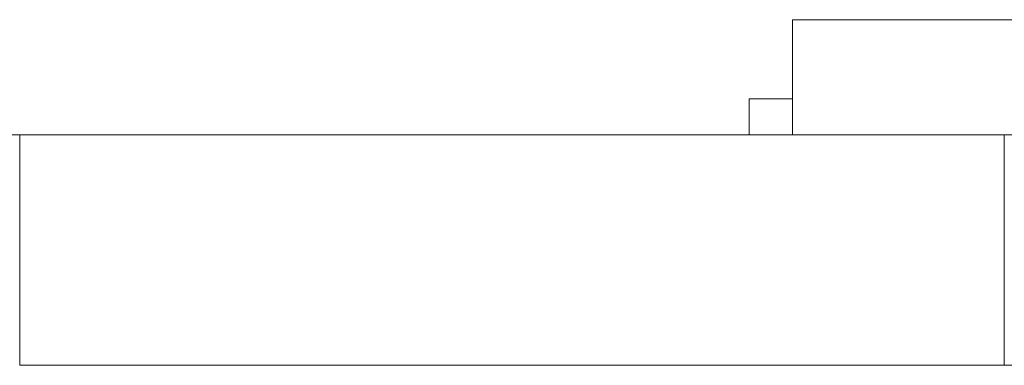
# Model space of a CAD drawing. Header units: inches. Extents: x -36 to 647, y 177 to 609.
# Tile 227 of 256: x 520.29 to 527.13, y 456.47 to 458.87. Entities that reach past the tile are written whole.
import ezdxf

# ---------------------------------------------------------------- set-up
doc = ezdxf.new("R2010")
doc.units = ezdxf.units.IN
doc.header["$MEASUREMENT"] = 0
doc.layers.add('1', color=7, linetype='Continuous')

# ---------------------------------------------------------------- blocks, each defined once
blk = doc.blocks.new('block 2271')
at = {"layer": '1', "color": 155, "lineweight": 18, "true_color": 0x4c7299}
blk.add_lwpolyline([(527.1311, 458.0689), (520.2924, 458.0689)], dxfattribs=at)
blk = doc.blocks.new('block 2284')
at = {"layer": '1', "color": 155, "lineweight": 18, "true_color": 0x4c7299}
blk.add_lwpolyline([(525.3601, 458.3189), (525.6601, 458.3189)], dxfattribs=at)
blk = doc.blocks.new('block 2292')
at = {"layer": '1', "color": 155, "lineweight": 18, "true_color": 0x4c7299}
blk.add_lwpolyline([(525.6601, 458.8689), (530.6601, 458.8689)], dxfattribs=at)
blk = doc.blocks.new('block 2571')
at = {"layer": '1', "color": 155, "lineweight": 18, "true_color": 0x4c7299}
blk.add_lwpolyline([(527.1311, 456.4689), (527.1311, 458.0689)], dxfattribs=at)
blk = doc.blocks.new('block 2572')
at = {"layer": '1', "color": 155, "lineweight": 18, "true_color": 0x4c7299}
blk.add_lwpolyline([(520.2924, 456.4689), (520.2924, 458.0689)], dxfattribs=at)
blk = doc.blocks.new('block 2580')
at = {"layer": '1', "color": 155, "lineweight": 18, "true_color": 0x4c7299}
blk.add_lwpolyline([(527.1311, 456.4689), (520.2924, 456.4689)], dxfattribs=at)
blk = doc.blocks.new('block 2610')
at = {"layer": '1', "color": 155, "lineweight": 18, "true_color": 0x4c7299}
blk.add_lwpolyline([(525.6601, 458.8689), (525.6601, 458.0689)], dxfattribs=at)
blk = doc.blocks.new('block 2612')
at = {"layer": '1', "color": 155, "lineweight": 18, "true_color": 0x4c7299}
blk.add_lwpolyline([(525.3601, 458.3189), (525.3601, 458.0689)], dxfattribs=at)
blk = doc.blocks.new('block 2722')
at = {"layer": '1', "color": 18, "lineweight": 13, "true_color": 0x4c0000}
blk.add_lwpolyline([(527.1311, 458.0689), (520.2924, 458.0689)], dxfattribs=at)
blk = doc.blocks.new('block 2737')
at = {"layer": '1', "color": 18, "lineweight": 13, "true_color": 0x4c0000}
blk.add_lwpolyline([(527.1311, 458.0689), (520.2924, 458.0689)], dxfattribs=at)
blk = doc.blocks.new('block 2845')
at = {"layer": '1', "color": 18, "lineweight": 13, "true_color": 0x4c0000}
blk.add_lwpolyline([(395.5667, 458.0689), (527.1311, 458.0689)], dxfattribs=at)
blk = doc.blocks.new('block 2846')
at = {"layer": '1', "color": 18, "lineweight": 13, "true_color": 0x4c0000}
blk.add_lwpolyline([(395.5667, 458.0689), (527.1311, 458.0689)], dxfattribs=at)
blk = doc.blocks.new('block 2848')
at = {"layer": '1', "color": 18, "lineweight": 13, "true_color": 0x4c0000}
blk.add_lwpolyline([(524.7149, 458.0689), (525.1149, 458.0689)], dxfattribs=at)
blk = doc.blocks.new('block 2869')
at = {"layer": '1', "color": 18, "lineweight": 13, "true_color": 0x4c0000}
blk.add_lwpolyline([(524.7149, 458.0689), (525.1149, 458.0689)], dxfattribs=at)
blk = doc.blocks.new('block 7533')
at = {"layer": '1', "color": 155, "lineweight": 18, "true_color": 0x4c7299}
blk.add_open_spline([(531.6311, 458.0689), (531.6311, 458.0689), (531.6189, 458.0689), (531.6189, 458.0689), (531.6189, 458.0689), (531.5829, 458.0689), (531.5829, 458.0689), (531.5829, 458.0689), (531.5221, 458.0689), (531.5221, 458.0689), (531.5221, 458.0689), (531.4367, 458.0689), (531.4367, 458.0689), (531.4367, 458.0689), (531.3274, 458.0689), (531.3274, 458.0689), (531.3274, 458.0689), (531.1958, 458.0689), (531.1958, 458.0689), (531.1958, 458.0689), (531.0445, 458.0689), (531.0445, 458.0689), (531.0445, 458.0689), (530.8765, 458.0689), (530.8765, 458.0689), (530.8765, 458.0689), (530.6951, 458.0689), (530.6951, 458.0689), (530.6951, 458.0689), (530.5042, 458.0689), (530.5042, 458.0689), (530.5042, 458.0689), (530.3016, 458.0689), (530.3016, 458.0689), (530.3016, 458.0689), (530.0849, 458.0689), (530.0849, 458.0689), (530.0849, 458.0689), (529.8569, 458.0689), (529.8569, 458.0689), (529.8569, 458.0689), (529.3809, 458.0689), (529.3809, 458.0689), (529.3809, 458.0689), (528.9049, 458.0689), (528.9049, 458.0689), (528.9049, 458.0689), (528.6769, 458.0689), (528.6769, 458.0689), (528.6769, 458.0689), (528.4602, 458.0689), (528.4602, 458.0689), (528.4602, 458.0689), (528.2577, 458.0689), (528.2577, 458.0689), (528.2577, 458.0689), (528.0667, 458.0689), (528.0667, 458.0689), (528.0667, 458.0689), (527.8854, 458.0689), (527.8854, 458.0689), (527.8854, 458.0689), (527.7174, 458.0689), (527.7174, 458.0689), (527.7174, 458.0689), (527.5661, 458.0689), (527.5661, 458.0689), (527.5661, 458.0689), (527.4346, 458.0689), (527.4346, 458.0689), (527.4346, 458.0689), (527.3253, 458.0689), (527.3253, 458.0689), (527.3253, 458.0689), (527.2399, 458.0689), (527.2399, 458.0689), (527.2399, 458.0689), (527.1792, 458.0689), (527.1792, 458.0689), (527.1792, 458.0689), (527.1432, 458.0689), (527.1432, 458.0689), (527.1432, 458.0689), (527.1311, 458.0689), (527.1311, 458.0689)], degree=3, knots=[0, 0, 0, 0, 1, 1, 1, 2, 2, 2, 3, 3, 3, 4, 4, 4, 5, 5, 5, 6, 6, 6, 7, 7, 7, 8, 8, 8, 9, 9, 9, 10, 10, 10, 11, 11, 11, 12, 12, 12, 13, 13, 13, 14, 14, 14, 15, 15, 15, 16, 16, 16, 17, 17, 17, 18, 18, 18, 19, 19, 19, 20, 20, 20, 21, 21, 21, 22, 22, 22, 23, 23, 23, 24, 24, 24, 25, 25, 25, 26, 26, 26, 27, 27, 27, 28, 28, 28, 28], dxfattribs=at)
blk = doc.blocks.new('block 7537')
at = {"layer": '1', "color": 155, "lineweight": 18, "true_color": 0x4c7299}
blk.add_open_spline([(531.6311, 456.4689), (531.6311, 456.4689), (531.6189, 456.4689), (531.6189, 456.4689), (531.6189, 456.4689), (531.5829, 456.4689), (531.5829, 456.4689), (531.5829, 456.4689), (531.5221, 456.4689), (531.5221, 456.4689), (531.5221, 456.4689), (531.4367, 456.4689), (531.4367, 456.4689), (531.4367, 456.4689), (531.3274, 456.4689), (531.3274, 456.4689), (531.3274, 456.4689), (531.1958, 456.4689), (531.1958, 456.4689), (531.1958, 456.4689), (531.0445, 456.4689), (531.0445, 456.4689), (531.0445, 456.4689), (530.8765, 456.4689), (530.8765, 456.4689), (530.8765, 456.4689), (530.6951, 456.4689), (530.6951, 456.4689), (530.6951, 456.4689), (530.5042, 456.4689), (530.5042, 456.4689), (530.5042, 456.4689), (530.3016, 456.4689), (530.3016, 456.4689), (530.3016, 456.4689), (530.0849, 456.4689), (530.0849, 456.4689), (530.0849, 456.4689), (529.8569, 456.4689), (529.8569, 456.4689), (529.8569, 456.4689), (529.3809, 456.4689), (529.3809, 456.4689), (529.3809, 456.4689), (528.9049, 456.4689), (528.9049, 456.4689), (528.9049, 456.4689), (528.6769, 456.4689), (528.6769, 456.4689), (528.6769, 456.4689), (528.4602, 456.4689), (528.4602, 456.4689), (528.4602, 456.4689), (528.2577, 456.4689), (528.2577, 456.4689), (528.2577, 456.4689), (528.0667, 456.4689), (528.0667, 456.4689), (528.0667, 456.4689), (527.8854, 456.4689), (527.8854, 456.4689), (527.8854, 456.4689), (527.7174, 456.4689), (527.7174, 456.4689), (527.7174, 456.4689), (527.5661, 456.4689), (527.5661, 456.4689), (527.5661, 456.4689), (527.4346, 456.4689), (527.4346, 456.4689), (527.4346, 456.4689), (527.3253, 456.4689), (527.3253, 456.4689), (527.3253, 456.4689), (527.2399, 456.4689), (527.2399, 456.4689), (527.2399, 456.4689), (527.1792, 456.4689), (527.1792, 456.4689), (527.1792, 456.4689), (527.1432, 456.4689), (527.1432, 456.4689), (527.1432, 456.4689), (527.1311, 456.4689), (527.1311, 456.4689)], degree=3, knots=[0, 0, 0, 0, 1, 1, 1, 2, 2, 2, 3, 3, 3, 4, 4, 4, 5, 5, 5, 6, 6, 6, 7, 7, 7, 8, 8, 8, 9, 9, 9, 10, 10, 10, 11, 11, 11, 12, 12, 12, 13, 13, 13, 14, 14, 14, 15, 15, 15, 16, 16, 16, 17, 17, 17, 18, 18, 18, 19, 19, 19, 20, 20, 20, 21, 21, 21, 22, 22, 22, 23, 23, 23, 24, 24, 24, 25, 25, 25, 26, 26, 26, 27, 27, 27, 28, 28, 28, 28], dxfattribs=at)
blk = doc.blocks.new('block 7542')
at = {"layer": '1', "color": 18, "lineweight": 13, "true_color": 0x4c0000}
blk.add_open_spline([(277.6797, 458.0689), (277.6797, 458.0689), (202.8704, 458.0689), (202.8704, 458.0689), (202.8704, 458.0689), (165.4658, 458.0689), (165.4658, 458.0689), (165.4658, 458.0689), (160.7902, 458.0689), (160.7902, 458.0689), (160.7902, 458.0689), (158.4524, 458.0689), (158.4524, 458.0689), (158.4524, 458.0689), (157.2662, 458.0689), (157.2662, 458.0689), (157.2662, 458.0689), (153.2884, 458.0689), (153.2884, 458.0689), (153.2884, 458.0689), (152.2514, 458.0689), (152.2514, 458.0689), (152.2514, 458.0689), (149.9136, 458.0689), (149.9136, 458.0689), (149.9136, 458.0689), (131.2113, 458.0689), (131.2113, 458.0689), (131.2113, 458.0689), (56.402, 458.0689), (56.402, 458.0689), (56.402, 458.0689), (37.6997, 458.0689), (37.6997, 458.0689), (37.6997, 458.0689), (28.3485, 458.0689), (28.3485, 458.0689), (28.3485, 458.0689), (23.673, 458.0689), (23.673, 458.0689), (23.673, 458.0689), (21.3896, 458.0689), (21.3896, 458.0689), (21.3896, 458.0689), (20.5239, 458.0689), (20.5239, 458.0689), (20.5239, 458.0689), (5.6337, 458.0689), (5.6337, 458.0689), (5.6337, 458.0689), (4.2572, 458.0689), (4.2572, 458.0689), (4.2572, 458.0689), (1.9195, 458.0689), (1.9195, 458.0689), (1.9195, 458.0689), (-2.7561, 458.0689), (-2.7561, 458.0689), (-2.7561, 458.0689), (-12.1073, 458.0689), (-12.1073, 458.0689), (-12.1073, 458.0689), (-14.3267, 458.0689), (-14.3267, 458.0689), (-14.3267, 458.0689), (-13.5047, 458.0689), (-13.5047, 458.0689), (-13.5047, 458.0689), (-11.167, 458.0689), (-11.167, 458.0689), (-11.167, 458.0689), (-6.4914, 458.0689), (-6.4914, 458.0689), (-6.4914, 458.0689), (2.8598, 458.0689), (2.8598, 458.0689), (2.8598, 458.0689), (9.9828, 458.0689), (9.9828, 458.0689), (9.9828, 458.0689), (11.3987, 458.0689), (11.3987, 458.0689), (11.3987, 458.0689), (13.7365, 458.0689), (13.7365, 458.0689), (13.7365, 458.0689), (18.4121, 458.0689), (18.4121, 458.0689), (18.4121, 458.0689), (37.1144, 458.0689), (37.1144, 458.0689), (37.1144, 458.0689), (111.9237, 458.0689), (111.9237, 458.0689), (111.9237, 458.0689), (130.626, 458.0689), (130.626, 458.0689), (130.626, 458.0689), (139.9772, 458.0689), (139.9772, 458.0689), (139.9772, 458.0689), (143.0499, 458.0689), (143.0499, 458.0689), (143.0499, 458.0689), (145.3437, 458.0689), (145.3437, 458.0689), (145.3437, 458.0689), (146.1784, 458.0689), (146.1784, 458.0689), (146.1784, 458.0689), (183.583, 458.0689), (183.583, 458.0689), (183.583, 458.0689), (258.3923, 458.0689), (258.3923, 458.0689), (258.3923, 458.0689), (289.4917, 458.0689), (289.4917, 458.0689), (289.4917, 458.0689), (326.8964, 458.0689), (326.8964, 458.0689), (326.8964, 458.0689), (364.301, 458.0689), (364.301, 458.0689), (364.301, 458.0689), (383.0033, 458.0689), (383.0033, 458.0689), (383.0033, 458.0689), (387.6789, 458.0689), (387.6789, 458.0689), (387.6789, 458.0689), (390.0167, 458.0689), (390.0167, 458.0689), (390.0167, 458.0689), (391.2325, 458.0689), (391.2325, 458.0689), (391.2325, 458.0689), (395.2018, 458.0689), (395.2018, 458.0689), (395.2018, 458.0689), (396.2149, 458.0689), (396.2149, 458.0689), (396.2149, 458.0689), (398.5527, 458.0689), (398.5527, 458.0689), (398.5527, 458.0689), (473.3619, 458.0689), (473.3619, 458.0689), (473.3619, 458.0689), (510.7666, 458.0689), (510.7666, 458.0689), (510.7666, 458.0689), (520.1177, 458.0689), (520.1177, 458.0689), (520.1177, 458.0689), (524.7933, 458.0689), (524.7933, 458.0689), (524.7933, 458.0689), (527.1311, 458.0689), (527.1311, 458.0689), (527.1311, 458.0689), (527.9528, 458.0689), (527.9528, 458.0689), (527.9528, 458.0689), (535.6701, 458.0689), (535.6701, 458.0689), (535.6701, 458.0689), (545.0212, 458.0689), (545.0212, 458.0689), (545.0212, 458.0689), (545.6185, 458.0689), (545.6185, 458.0689), (545.6185, 458.0689), (536.2673, 458.0689), (536.2673, 458.0689), (536.2673, 458.0689), (531.6311, 458.0689), (531.6311, 458.0689), (531.6311, 458.0689), (530.7777, 458.0689), (530.7777, 458.0689), (530.7777, 458.0689), (528.4683, 458.0689), (528.4683, 458.0689), (528.4683, 458.0689), (525.3906, 458.0689), (525.3906, 458.0689), (525.3906, 458.0689), (520.715, 458.0689), (520.715, 458.0689), (520.715, 458.0689), (519.7844, 458.0689), (519.7844, 458.0689), (519.7844, 458.0689), (517.5884, 458.0689), (517.5884, 458.0689), (517.5884, 458.0689), (514.5138, 458.0689), (514.5138, 458.0689), (514.5138, 458.0689), (495.8115, 458.0689), (495.8115, 458.0689), (495.8115, 458.0689), (421.0023, 458.0689), (421.0023, 458.0689), (421.0023, 458.0689), (411.6511, 458.0689), (411.6511, 458.0689), (411.6511, 458.0689), (406.9755, 458.0689), (406.9755, 458.0689), (406.9755, 458.0689), (406.1388, 458.0689), (406.1388, 458.0689), (406.1388, 458.0689), (403.8462, 458.0689), (403.8462, 458.0689), (403.8462, 458.0689), (400.7729, 458.0689), (400.7729, 458.0689), (400.7729, 458.0689), (396.0974, 458.0689), (396.0974, 458.0689), (396.0974, 458.0689), (386.7462, 458.0689), (386.7462, 458.0689), (386.7462, 458.0689), (349.3416, 458.0689), (349.3416, 458.0689), (349.3416, 458.0689), (311.9369, 458.0689), (311.9369, 458.0689), (311.9369, 458.0689), (293.2346, 458.0689), (293.2346, 458.0689), (293.2346, 458.0689), (283.8835, 458.0689), (283.8835, 458.0689), (283.8835, 458.0689), (280.8066, 458.0689), (280.8066, 458.0689), (280.8066, 458.0689), (278.5024, 458.0689), (278.5024, 458.0689), (278.5024, 458.0689), (277.6797, 458.0689), (277.6797, 458.0689)], degree=3, knots=[0, 0, 0, 0, 1, 1, 1, 2, 2, 2, 3, 3, 3, 4, 4, 4, 5, 5, 5, 6, 6, 6, 7, 7, 7, 8, 8, 8, 9, 9, 9, 10, 10, 10, 11, 11, 11, 12, 12, 12, 13, 13, 13, 14, 14, 14, 15, 15, 15, 16, 16, 16, 17, 17, 17, 18, 18, 18, 19, 19, 19, 20, 20, 20, 21, 21, 21, 22, 22, 22, 23, 23, 23, 24, 24, 24, 25, 25, 25, 26, 26, 26, 27, 27, 27, 28, 28, 28, 29, 29, 29, 30, 30, 30, 31, 31, 31, 32, 32, 32, 33, 33, 33, 34, 34, 34, 35, 35, 35, 36, 36, 36, 37, 37, 37, 38, 38, 38, 39, 39, 39, 40, 40, 40, 41, 41, 41, 42, 42, 42, 43, 43, 43, 44, 44, 44, 45, 45, 45, 46, 46, 46, 47, 47, 47, 48, 48, 48, 49, 49, 49, 50, 50, 50, 51, 51, 51, 52, 52, 52, 53, 53, 53, 54, 54, 54, 55, 55, 55, 56, 56, 56, 57, 57, 57, 58, 58, 58, 59, 59, 59, 60, 60, 60, 61, 61, 61, 62, 62, 62, 63, 63, 63, 64, 64, 64, 65, 65, 65, 66, 66, 66, 67, 67, 67, 68, 68, 68, 69, 69, 69, 70, 70, 70, 71, 71, 71, 72, 72, 72, 73, 73, 73, 74, 74, 74, 75, 75, 75, 76, 76, 76, 77, 77, 77, 78, 78, 78, 79, 79, 79, 80, 80, 80, 81, 81, 81, 82, 82, 82, 82], dxfattribs=at)
blk = doc.blocks.new('block 7545')
at = {"layer": '1', "color": 18, "lineweight": 13, "true_color": 0x4c0000}
blk.add_open_spline([(526.6352, 458.0689), (526.7317, 458.0689), (526.8282, 458.0689), (526.9248, 458.0689), (526.8282, 458.0689), (526.7317, 458.0689), (526.6352, 458.0689), (526.3942, 458.0689), (526.1532, 458.0689), (525.9122, 458.0689), (525.8765, 458.0689), (525.8408, 458.0689), (525.8051, 458.0689), (525.6283, 458.0689), (525.4515, 458.0689), (525.2748, 458.0689), (525.4748, 458.0689), (525.6748, 458.0689), (525.8748, 458.0689), (525.6748, 458.0689), (525.4748, 458.0689), (525.2748, 458.0689), (525.4515, 458.0689), (525.6283, 458.0689), (525.8051, 458.0689), (525.8408, 458.0689), (525.8765, 458.0689), (525.9122, 458.0689), (526.1532, 458.0689), (526.3942, 458.0689), (526.6352, 458.0689)], degree=3, knots=[0, 0, 0, 0, 1, 1, 1, 2, 2, 2, 3, 3, 3, 4, 4, 4, 5, 5, 5, 6, 6, 6, 7, 7, 7, 8, 8, 8, 9, 9, 9, 10, 10, 10, 10], dxfattribs=at)
blk = doc.blocks.new('block 7694')
at = {"layer": '1', "color": 18, "lineweight": 13, "true_color": 0x4c0000}
blk.add_open_spline([(526.6352, 458.0689), (526.7317, 458.0689), (526.8282, 458.0689), (526.9248, 458.0689), (526.8282, 458.0689), (526.7317, 458.0689), (526.6352, 458.0689), (526.3942, 458.0689), (526.1532, 458.0689), (525.9122, 458.0689), (525.8765, 458.0689), (525.8408, 458.0689), (525.8051, 458.0689), (525.6283, 458.0689), (525.4515, 458.0689), (525.2748, 458.0689), (525.4748, 458.0689), (525.6748, 458.0689), (525.8748, 458.0689), (525.6748, 458.0689), (525.4748, 458.0689), (525.2748, 458.0689), (525.4515, 458.0689), (525.6283, 458.0689), (525.8051, 458.0689), (525.8408, 458.0689), (525.8765, 458.0689), (525.9122, 458.0689), (526.1532, 458.0689), (526.3942, 458.0689), (526.6352, 458.0689)], degree=3, knots=[0, 0, 0, 0, 1, 1, 1, 2, 2, 2, 3, 3, 3, 4, 4, 4, 5, 5, 5, 6, 6, 6, 7, 7, 7, 8, 8, 8, 9, 9, 9, 10, 10, 10, 10], dxfattribs=at)
blk = doc.blocks.new('block 7727')
at = {"layer": '1', "color": 18, "lineweight": 13, "true_color": 0x4c0000}
blk.add_open_spline([(526.6352, 458.0689), (526.7317, 458.0689), (526.8282, 458.0689), (526.9248, 458.0689), (526.8282, 458.0689), (526.7317, 458.0689), (526.6352, 458.0689), (526.3942, 458.0689), (526.1532, 458.0689), (525.9122, 458.0689), (525.8765, 458.0689), (525.8408, 458.0689), (525.8051, 458.0689), (525.6283, 458.0689), (525.4515, 458.0689), (525.2748, 458.0689), (525.4748, 458.0689), (525.6748, 458.0689), (525.8748, 458.0689), (525.6748, 458.0689), (525.4748, 458.0689), (525.2748, 458.0689), (525.4515, 458.0689), (525.6283, 458.0689), (525.8051, 458.0689), (525.8408, 458.0689), (525.8765, 458.0689), (525.9122, 458.0689), (526.1532, 458.0689), (526.3942, 458.0689), (526.6352, 458.0689)], degree=3, knots=[0, 0, 0, 0, 1, 1, 1, 2, 2, 2, 3, 3, 3, 4, 4, 4, 5, 5, 5, 6, 6, 6, 7, 7, 7, 8, 8, 8, 9, 9, 9, 10, 10, 10, 10], dxfattribs=at)
blk = doc.blocks.new('block 7767')
at = {"layer": '1', "color": 18, "lineweight": 13, "true_color": 0x4c0000}
blk.add_open_spline([(526.6352, 458.0689), (526.7317, 458.0689), (526.8282, 458.0689), (526.9248, 458.0689), (526.8282, 458.0689), (526.7317, 458.0689), (526.6352, 458.0689), (526.3942, 458.0689), (526.1532, 458.0689), (525.9122, 458.0689), (525.8765, 458.0689), (525.8408, 458.0689), (525.8051, 458.0689), (525.6283, 458.0689), (525.4515, 458.0689), (525.2748, 458.0689), (525.4748, 458.0689), (525.6748, 458.0689), (525.8748, 458.0689), (525.6748, 458.0689), (525.4748, 458.0689), (525.2748, 458.0689), (525.4515, 458.0689), (525.6283, 458.0689), (525.8051, 458.0689), (525.8408, 458.0689), (525.8765, 458.0689), (525.9122, 458.0689), (526.1532, 458.0689), (526.3942, 458.0689), (526.6352, 458.0689)], degree=3, knots=[0, 0, 0, 0, 1, 1, 1, 2, 2, 2, 3, 3, 3, 4, 4, 4, 5, 5, 5, 6, 6, 6, 7, 7, 7, 8, 8, 8, 9, 9, 9, 10, 10, 10, 10], dxfattribs=at)
blk = doc.blocks.new('block 7926')
at = {"layer": '1', "color": 18, "lineweight": 13, "true_color": 0x4c0000}
blk.add_open_spline([(277.6797, 458.0689), (277.6797, 458.0689), (202.8704, 458.0689), (202.8704, 458.0689), (202.8704, 458.0689), (165.4658, 458.0689), (165.4658, 458.0689), (165.4658, 458.0689), (160.7902, 458.0689), (160.7902, 458.0689), (160.7902, 458.0689), (158.4524, 458.0689), (158.4524, 458.0689), (158.4524, 458.0689), (157.2662, 458.0689), (157.2662, 458.0689), (157.2662, 458.0689), (153.2884, 458.0689), (153.2884, 458.0689), (153.2884, 458.0689), (152.2514, 458.0689), (152.2514, 458.0689), (152.2514, 458.0689), (149.9136, 458.0689), (149.9136, 458.0689), (149.9136, 458.0689), (131.2113, 458.0689), (131.2113, 458.0689), (131.2113, 458.0689), (56.402, 458.0689), (56.402, 458.0689), (56.402, 458.0689), (37.6997, 458.0689), (37.6997, 458.0689), (37.6997, 458.0689), (28.3485, 458.0689), (28.3485, 458.0689), (28.3485, 458.0689), (23.673, 458.0689), (23.673, 458.0689), (23.673, 458.0689), (21.3896, 458.0689), (21.3896, 458.0689), (21.3896, 458.0689), (20.5239, 458.0689), (20.5239, 458.0689), (20.5239, 458.0689), (5.6337, 458.0689), (5.6337, 458.0689), (5.6337, 458.0689), (4.2572, 458.0689), (4.2572, 458.0689), (4.2572, 458.0689), (1.9195, 458.0689), (1.9195, 458.0689), (1.9195, 458.0689), (-2.7561, 458.0689), (-2.7561, 458.0689), (-2.7561, 458.0689), (-12.1073, 458.0689), (-12.1073, 458.0689), (-12.1073, 458.0689), (-14.3267, 458.0689), (-14.3267, 458.0689), (-14.3267, 458.0689), (-13.5047, 458.0689), (-13.5047, 458.0689), (-13.5047, 458.0689), (-11.167, 458.0689), (-11.167, 458.0689), (-11.167, 458.0689), (-6.4914, 458.0689), (-6.4914, 458.0689), (-6.4914, 458.0689), (2.8598, 458.0689), (2.8598, 458.0689), (2.8598, 458.0689), (9.9828, 458.0689), (9.9828, 458.0689), (9.9828, 458.0689), (11.3987, 458.0689), (11.3987, 458.0689), (11.3987, 458.0689), (13.7365, 458.0689), (13.7365, 458.0689), (13.7365, 458.0689), (18.4121, 458.0689), (18.4121, 458.0689), (18.4121, 458.0689), (37.1144, 458.0689), (37.1144, 458.0689), (37.1144, 458.0689), (111.9237, 458.0689), (111.9237, 458.0689), (111.9237, 458.0689), (130.626, 458.0689), (130.626, 458.0689), (130.626, 458.0689), (139.9772, 458.0689), (139.9772, 458.0689), (139.9772, 458.0689), (143.0499, 458.0689), (143.0499, 458.0689), (143.0499, 458.0689), (145.3437, 458.0689), (145.3437, 458.0689), (145.3437, 458.0689), (146.1784, 458.0689), (146.1784, 458.0689), (146.1784, 458.0689), (183.583, 458.0689), (183.583, 458.0689), (183.583, 458.0689), (258.3923, 458.0689), (258.3923, 458.0689), (258.3923, 458.0689), (289.4917, 458.0689), (289.4917, 458.0689), (289.4917, 458.0689), (326.8964, 458.0689), (326.8964, 458.0689), (326.8964, 458.0689), (364.301, 458.0689), (364.301, 458.0689), (364.301, 458.0689), (383.0033, 458.0689), (383.0033, 458.0689), (383.0033, 458.0689), (387.6789, 458.0689), (387.6789, 458.0689), (387.6789, 458.0689), (390.0167, 458.0689), (390.0167, 458.0689), (390.0167, 458.0689), (391.2325, 458.0689), (391.2325, 458.0689), (391.2325, 458.0689), (395.2018, 458.0689), (395.2018, 458.0689), (395.2018, 458.0689), (396.2149, 458.0689), (396.2149, 458.0689), (396.2149, 458.0689), (398.5527, 458.0689), (398.5527, 458.0689), (398.5527, 458.0689), (473.3619, 458.0689), (473.3619, 458.0689), (473.3619, 458.0689), (510.7666, 458.0689), (510.7666, 458.0689), (510.7666, 458.0689), (520.1177, 458.0689), (520.1177, 458.0689), (520.1177, 458.0689), (524.7933, 458.0689), (524.7933, 458.0689), (524.7933, 458.0689), (527.1311, 458.0689), (527.1311, 458.0689), (527.1311, 458.0689), (527.9528, 458.0689), (527.9528, 458.0689), (527.9528, 458.0689), (535.6701, 458.0689), (535.6701, 458.0689), (535.6701, 458.0689), (545.0212, 458.0689), (545.0212, 458.0689), (545.0212, 458.0689), (545.6185, 458.0689), (545.6185, 458.0689), (545.6185, 458.0689), (536.2673, 458.0689), (536.2673, 458.0689), (536.2673, 458.0689), (531.6311, 458.0689), (531.6311, 458.0689), (531.6311, 458.0689), (530.7777, 458.0689), (530.7777, 458.0689), (530.7777, 458.0689), (528.4683, 458.0689), (528.4683, 458.0689), (528.4683, 458.0689), (525.3906, 458.0689), (525.3906, 458.0689), (525.3906, 458.0689), (520.715, 458.0689), (520.715, 458.0689), (520.715, 458.0689), (519.7844, 458.0689), (519.7844, 458.0689), (519.7844, 458.0689), (517.5884, 458.0689), (517.5884, 458.0689), (517.5884, 458.0689), (514.5138, 458.0689), (514.5138, 458.0689), (514.5138, 458.0689), (495.8115, 458.0689), (495.8115, 458.0689), (495.8115, 458.0689), (421.0023, 458.0689), (421.0023, 458.0689), (421.0023, 458.0689), (411.6511, 458.0689), (411.6511, 458.0689), (411.6511, 458.0689), (406.9755, 458.0689), (406.9755, 458.0689), (406.9755, 458.0689), (406.1388, 458.0689), (406.1388, 458.0689), (406.1388, 458.0689), (403.8462, 458.0689), (403.8462, 458.0689), (403.8462, 458.0689), (400.7729, 458.0689), (400.7729, 458.0689), (400.7729, 458.0689), (396.0974, 458.0689), (396.0974, 458.0689), (396.0974, 458.0689), (386.7462, 458.0689), (386.7462, 458.0689), (386.7462, 458.0689), (349.3416, 458.0689), (349.3416, 458.0689), (349.3416, 458.0689), (311.9369, 458.0689), (311.9369, 458.0689), (311.9369, 458.0689), (293.2346, 458.0689), (293.2346, 458.0689), (293.2346, 458.0689), (283.8835, 458.0689), (283.8835, 458.0689), (283.8835, 458.0689), (280.8066, 458.0689), (280.8066, 458.0689), (280.8066, 458.0689), (278.5024, 458.0689), (278.5024, 458.0689), (278.5024, 458.0689), (277.6797, 458.0689), (277.6797, 458.0689)], degree=3, knots=[0, 0, 0, 0, 1, 1, 1, 2, 2, 2, 3, 3, 3, 4, 4, 4, 5, 5, 5, 6, 6, 6, 7, 7, 7, 8, 8, 8, 9, 9, 9, 10, 10, 10, 11, 11, 11, 12, 12, 12, 13, 13, 13, 14, 14, 14, 15, 15, 15, 16, 16, 16, 17, 17, 17, 18, 18, 18, 19, 19, 19, 20, 20, 20, 21, 21, 21, 22, 22, 22, 23, 23, 23, 24, 24, 24, 25, 25, 25, 26, 26, 26, 27, 27, 27, 28, 28, 28, 29, 29, 29, 30, 30, 30, 31, 31, 31, 32, 32, 32, 33, 33, 33, 34, 34, 34, 35, 35, 35, 36, 36, 36, 37, 37, 37, 38, 38, 38, 39, 39, 39, 40, 40, 40, 41, 41, 41, 42, 42, 42, 43, 43, 43, 44, 44, 44, 45, 45, 45, 46, 46, 46, 47, 47, 47, 48, 48, 48, 49, 49, 49, 50, 50, 50, 51, 51, 51, 52, 52, 52, 53, 53, 53, 54, 54, 54, 55, 55, 55, 56, 56, 56, 57, 57, 57, 58, 58, 58, 59, 59, 59, 60, 60, 60, 61, 61, 61, 62, 62, 62, 63, 63, 63, 64, 64, 64, 65, 65, 65, 66, 66, 66, 67, 67, 67, 68, 68, 68, 69, 69, 69, 70, 70, 70, 71, 71, 71, 72, 72, 72, 73, 73, 73, 74, 74, 74, 75, 75, 75, 76, 76, 76, 77, 77, 77, 78, 78, 78, 79, 79, 79, 80, 80, 80, 81, 81, 81, 82, 82, 82, 82], dxfattribs=at)
blk = doc.blocks.new('block 7978')
at = {"layer": '1', "color": 18, "lineweight": 13, "true_color": 0x4c0000}
blk.add_open_spline([(521.1522, 458.0689), (521.9855, 458.0689), (522.8188, 458.0689), (523.6522, 458.0689), (524.8671, 458.0689), (526.0821, 458.0689), (527.2971, 458.0689), (526.0821, 458.0689), (524.8671, 458.0689), (523.6522, 458.0689), (522.8188, 458.0689), (521.9855, 458.0689), (521.1522, 458.0689)], degree=3, knots=[0, 0, 0, 0, 1, 1, 1, 2, 2, 2, 3, 3, 3, 4, 4, 4, 4], dxfattribs=at)
blk = doc.blocks.new('block 8004')
at = {"layer": '1', "color": 18, "lineweight": 13, "true_color": 0x4c0000}
blk.add_open_spline([(521.1522, 458.0689), (521.9855, 458.0689), (522.8188, 458.0689), (523.6522, 458.0689), (524.8671, 458.0689), (526.0821, 458.0689), (527.2971, 458.0689), (526.0821, 458.0689), (524.8671, 458.0689), (523.6522, 458.0689), (522.8188, 458.0689), (521.9855, 458.0689), (521.1522, 458.0689)], degree=3, knots=[0, 0, 0, 0, 1, 1, 1, 2, 2, 2, 3, 3, 3, 4, 4, 4, 4], dxfattribs=at)
blk = doc.blocks.new('block 8103')
at = {"layer": '1', "color": 18, "lineweight": 13, "true_color": 0x4c0000}
blk.add_open_spline([(520.658, 458.0689), (520.6626, 458.0689), (520.6684, 458.0689), (520.6684, 458.0689), (520.6684, 458.0689), (520.6767, 458.0689), (520.6767, 458.0689), (520.6767, 458.0689), (520.6874, 458.0689), (520.6874, 458.0689), (520.6874, 458.0689), (520.7003, 458.0689), (520.7003, 458.0689), (520.7003, 458.0689), (520.7153, 458.0689), (520.7153, 458.0689), (520.7153, 458.0689), (520.732, 458.0689), (520.732, 458.0689), (520.732, 458.0689), (520.7503, 458.0689), (520.7503, 458.0689), (520.7503, 458.0689), (520.7696, 458.0689), (520.7696, 458.0689), (520.7696, 458.0689), (520.7899, 458.0689), (520.7899, 458.0689), (520.7899, 458.0689), (520.8115, 458.0689), (520.8115, 458.0689), (520.8115, 458.0689), (520.8344, 458.0689), (520.8344, 458.0689), (520.8344, 458.0689), (520.8583, 458.0689), (520.8583, 458.0689), (520.8583, 458.0689), (520.9081, 458.0689), (520.9081, 458.0689), (520.9081, 458.0689), (520.9578, 458.0689), (520.9578, 458.0689), (520.9578, 458.0689), (520.9818, 458.0689), (520.9818, 458.0689), (520.9818, 458.0689), (521.0047, 458.0689), (521.0047, 458.0689), (521.0047, 458.0689), (521.0263, 458.0689), (521.0263, 458.0689), (521.0263, 458.0689), (521.0465, 458.0689), (521.0465, 458.0689), (521.0465, 458.0689), (521.0659, 458.0689), (521.0659, 458.0689), (521.0659, 458.0689), (521.0841, 458.0689), (521.0841, 458.0689), (521.0841, 458.0689), (521.1009, 458.0689), (521.1009, 458.0689), (521.1009, 458.0689), (521.1158, 458.0689), (521.1158, 458.0689), (521.1158, 458.0689), (521.1287, 458.0689), (521.1287, 458.0689), (521.1287, 458.0689), (521.1394, 458.0689), (521.1394, 458.0689), (521.1394, 458.0689), (521.1477, 458.0689), (521.1477, 458.0689), (521.1477, 458.0689), (521.1536, 458.0689), (521.1536, 458.0689), (521.1536, 458.0689), (521.1477, 458.0689), (521.1477, 458.0689), (521.1477, 458.0689), (521.1394, 458.0689), (521.1394, 458.0689), (521.1394, 458.0689), (521.1287, 458.0689), (521.1287, 458.0689), (521.1287, 458.0689), (521.1158, 458.0689), (521.1158, 458.0689), (521.1158, 458.0689), (521.1009, 458.0689), (521.1009, 458.0689), (521.1009, 458.0689), (521.0841, 458.0689), (521.0841, 458.0689), (521.0841, 458.0689), (521.0659, 458.0689), (521.0659, 458.0689), (521.0659, 458.0689), (521.0465, 458.0689), (521.0465, 458.0689), (521.0465, 458.0689), (521.0263, 458.0689), (521.0263, 458.0689), (521.0263, 458.0689), (521.0047, 458.0689), (521.0047, 458.0689), (521.0047, 458.0689), (520.9818, 458.0689), (520.9818, 458.0689), (520.9818, 458.0689), (520.9578, 458.0689), (520.9578, 458.0689), (520.9578, 458.0689), (520.9081, 458.0689), (520.9081, 458.0689), (520.9081, 458.0689), (520.8583, 458.0689), (520.8583, 458.0689), (520.8583, 458.0689), (520.8344, 458.0689), (520.8344, 458.0689), (520.8344, 458.0689), (520.8115, 458.0689), (520.8115, 458.0689), (520.8115, 458.0689), (520.7899, 458.0689), (520.7899, 458.0689), (520.7899, 458.0689), (520.7696, 458.0689), (520.7696, 458.0689), (520.7696, 458.0689), (520.7503, 458.0689), (520.7503, 458.0689), (520.7503, 458.0689), (520.732, 458.0689), (520.732, 458.0689), (520.732, 458.0689), (520.7153, 458.0689), (520.7153, 458.0689), (520.7153, 458.0689), (520.7003, 458.0689), (520.7003, 458.0689), (520.7003, 458.0689), (520.6874, 458.0689), (520.6874, 458.0689), (520.6874, 458.0689), (520.6767, 458.0689), (520.6767, 458.0689), (520.6767, 458.0689), (520.6684, 458.0689), (520.6684, 458.0689), (520.6684, 458.0689), (520.6626, 458.0689), (520.6626, 458.0689)], degree=3, knots=[0, 0, 0, 0, 1, 1, 1, 2, 2, 2, 3, 3, 3, 4, 4, 4, 5, 5, 5, 6, 6, 6, 7, 7, 7, 8, 8, 8, 9, 9, 9, 10, 10, 10, 11, 11, 11, 12, 12, 12, 13, 13, 13, 14, 14, 14, 15, 15, 15, 16, 16, 16, 17, 17, 17, 18, 18, 18, 19, 19, 19, 20, 20, 20, 21, 21, 21, 22, 22, 22, 23, 23, 23, 24, 24, 24, 25, 25, 25, 26, 26, 26, 27, 27, 27, 28, 28, 28, 29, 29, 29, 30, 30, 30, 31, 31, 31, 32, 32, 32, 33, 33, 33, 34, 34, 34, 35, 35, 35, 36, 36, 36, 37, 37, 37, 38, 38, 38, 39, 39, 39, 40, 40, 40, 41, 41, 41, 42, 42, 42, 43, 43, 43, 44, 44, 44, 45, 45, 45, 46, 46, 46, 47, 47, 47, 48, 48, 48, 49, 49, 49, 50, 50, 50, 51, 51, 51, 52, 52, 52, 52], dxfattribs=at)
blk = doc.blocks.new('block 8108')
at = {"layer": '1', "color": 18, "lineweight": 13, "true_color": 0x4c0000}
blk.add_open_spline([(523.5247, 458.0689), (523.5293, 458.0689), (523.5351, 458.0689), (523.5351, 458.0689), (523.5351, 458.0689), (523.5434, 458.0689), (523.5434, 458.0689), (523.5434, 458.0689), (523.5541, 458.0689), (523.5541, 458.0689), (523.5541, 458.0689), (523.567, 458.0689), (523.567, 458.0689), (523.567, 458.0689), (523.582, 458.0689), (523.582, 458.0689), (523.582, 458.0689), (523.5987, 458.0689), (523.5987, 458.0689), (523.5987, 458.0689), (523.617, 458.0689), (523.617, 458.0689), (523.617, 458.0689), (523.6363, 458.0689), (523.6363, 458.0689), (523.6363, 458.0689), (523.6566, 458.0689), (523.6566, 458.0689), (523.6566, 458.0689), (523.6782, 458.0689), (523.6782, 458.0689), (523.6782, 458.0689), (523.7011, 458.0689), (523.7011, 458.0689), (523.7011, 458.0689), (523.725, 458.0689), (523.725, 458.0689), (523.725, 458.0689), (523.7748, 458.0689), (523.7748, 458.0689), (523.7748, 458.0689), (523.8245, 458.0689), (523.8245, 458.0689), (523.8245, 458.0689), (523.8485, 458.0689), (523.8485, 458.0689), (523.8485, 458.0689), (523.8714, 458.0689), (523.8714, 458.0689), (523.8714, 458.0689), (523.893, 458.0689), (523.893, 458.0689), (523.893, 458.0689), (523.9132, 458.0689), (523.9132, 458.0689), (523.9132, 458.0689), (523.9326, 458.0689), (523.9326, 458.0689), (523.9326, 458.0689), (523.9508, 458.0689), (523.9508, 458.0689), (523.9508, 458.0689), (523.9676, 458.0689), (523.9676, 458.0689), (523.9676, 458.0689), (523.9825, 458.0689), (523.9825, 458.0689), (523.9825, 458.0689), (523.9954, 458.0689), (523.9954, 458.0689), (523.9954, 458.0689), (524.0061, 458.0689), (524.0061, 458.0689), (524.0061, 458.0689), (524.0144, 458.0689), (524.0144, 458.0689), (524.0144, 458.0689), (524.0203, 458.0689), (524.0203, 458.0689), (524.0203, 458.0689), (524.0144, 458.0689), (524.0144, 458.0689), (524.0144, 458.0689), (524.0061, 458.0689), (524.0061, 458.0689), (524.0061, 458.0689), (523.9954, 458.0689), (523.9954, 458.0689), (523.9954, 458.0689), (523.9825, 458.0689), (523.9825, 458.0689), (523.9825, 458.0689), (523.9676, 458.0689), (523.9676, 458.0689), (523.9676, 458.0689), (523.9508, 458.0689), (523.9508, 458.0689), (523.9508, 458.0689), (523.9326, 458.0689), (523.9326, 458.0689), (523.9326, 458.0689), (523.9132, 458.0689), (523.9132, 458.0689), (523.9132, 458.0689), (523.893, 458.0689), (523.893, 458.0689), (523.893, 458.0689), (523.8714, 458.0689), (523.8714, 458.0689), (523.8714, 458.0689), (523.8485, 458.0689), (523.8485, 458.0689), (523.8485, 458.0689), (523.8245, 458.0689), (523.8245, 458.0689), (523.8245, 458.0689), (523.7748, 458.0689), (523.7748, 458.0689), (523.7748, 458.0689), (523.725, 458.0689), (523.725, 458.0689), (523.725, 458.0689), (523.7011, 458.0689), (523.7011, 458.0689), (523.7011, 458.0689), (523.6782, 458.0689), (523.6782, 458.0689), (523.6782, 458.0689), (523.6566, 458.0689), (523.6566, 458.0689), (523.6566, 458.0689), (523.6363, 458.0689), (523.6363, 458.0689), (523.6363, 458.0689), (523.617, 458.0689), (523.617, 458.0689), (523.617, 458.0689), (523.5987, 458.0689), (523.5987, 458.0689), (523.5987, 458.0689), (523.582, 458.0689), (523.582, 458.0689), (523.582, 458.0689), (523.567, 458.0689), (523.567, 458.0689), (523.567, 458.0689), (523.5541, 458.0689), (523.5541, 458.0689), (523.5541, 458.0689), (523.5434, 458.0689), (523.5434, 458.0689), (523.5434, 458.0689), (523.5351, 458.0689), (523.5351, 458.0689), (523.5351, 458.0689), (523.5293, 458.0689), (523.5293, 458.0689)], degree=3, knots=[0, 0, 0, 0, 1, 1, 1, 2, 2, 2, 3, 3, 3, 4, 4, 4, 5, 5, 5, 6, 6, 6, 7, 7, 7, 8, 8, 8, 9, 9, 9, 10, 10, 10, 11, 11, 11, 12, 12, 12, 13, 13, 13, 14, 14, 14, 15, 15, 15, 16, 16, 16, 17, 17, 17, 18, 18, 18, 19, 19, 19, 20, 20, 20, 21, 21, 21, 22, 22, 22, 23, 23, 23, 24, 24, 24, 25, 25, 25, 26, 26, 26, 27, 27, 27, 28, 28, 28, 29, 29, 29, 30, 30, 30, 31, 31, 31, 32, 32, 32, 33, 33, 33, 34, 34, 34, 35, 35, 35, 36, 36, 36, 37, 37, 37, 38, 38, 38, 39, 39, 39, 40, 40, 40, 41, 41, 41, 42, 42, 42, 43, 43, 43, 44, 44, 44, 45, 45, 45, 46, 46, 46, 47, 47, 47, 48, 48, 48, 49, 49, 49, 50, 50, 50, 51, 51, 51, 52, 52, 52, 52], dxfattribs=at)
blk = doc.blocks.new('block 8115')
at = {"layer": '1', "color": 18, "lineweight": 13, "true_color": 0x4c0000}
blk.add_open_spline([(520.658, 458.0689), (520.6626, 458.0689), (520.6684, 458.0689), (520.6684, 458.0689), (520.6684, 458.0689), (520.6767, 458.0689), (520.6767, 458.0689), (520.6767, 458.0689), (520.6874, 458.0689), (520.6874, 458.0689), (520.6874, 458.0689), (520.7003, 458.0689), (520.7003, 458.0689), (520.7003, 458.0689), (520.7153, 458.0689), (520.7153, 458.0689), (520.7153, 458.0689), (520.732, 458.0689), (520.732, 458.0689), (520.732, 458.0689), (520.7503, 458.0689), (520.7503, 458.0689), (520.7503, 458.0689), (520.7696, 458.0689), (520.7696, 458.0689), (520.7696, 458.0689), (520.7899, 458.0689), (520.7899, 458.0689), (520.7899, 458.0689), (520.8115, 458.0689), (520.8115, 458.0689), (520.8115, 458.0689), (520.8344, 458.0689), (520.8344, 458.0689), (520.8344, 458.0689), (520.8583, 458.0689), (520.8583, 458.0689), (520.8583, 458.0689), (520.9081, 458.0689), (520.9081, 458.0689), (520.9081, 458.0689), (520.9578, 458.0689), (520.9578, 458.0689), (520.9578, 458.0689), (520.9818, 458.0689), (520.9818, 458.0689), (520.9818, 458.0689), (521.0047, 458.0689), (521.0047, 458.0689), (521.0047, 458.0689), (521.0263, 458.0689), (521.0263, 458.0689), (521.0263, 458.0689), (521.0465, 458.0689), (521.0465, 458.0689), (521.0465, 458.0689), (521.0659, 458.0689), (521.0659, 458.0689), (521.0659, 458.0689), (521.0841, 458.0689), (521.0841, 458.0689), (521.0841, 458.0689), (521.1009, 458.0689), (521.1009, 458.0689), (521.1009, 458.0689), (521.1158, 458.0689), (521.1158, 458.0689), (521.1158, 458.0689), (521.1287, 458.0689), (521.1287, 458.0689), (521.1287, 458.0689), (521.1394, 458.0689), (521.1394, 458.0689), (521.1394, 458.0689), (521.1477, 458.0689), (521.1477, 458.0689), (521.1477, 458.0689), (521.1536, 458.0689), (521.1536, 458.0689), (521.1536, 458.0689), (521.1477, 458.0689), (521.1477, 458.0689), (521.1477, 458.0689), (521.1394, 458.0689), (521.1394, 458.0689), (521.1394, 458.0689), (521.1287, 458.0689), (521.1287, 458.0689), (521.1287, 458.0689), (521.1158, 458.0689), (521.1158, 458.0689), (521.1158, 458.0689), (521.1009, 458.0689), (521.1009, 458.0689), (521.1009, 458.0689), (521.0841, 458.0689), (521.0841, 458.0689), (521.0841, 458.0689), (521.0659, 458.0689), (521.0659, 458.0689), (521.0659, 458.0689), (521.0465, 458.0689), (521.0465, 458.0689), (521.0465, 458.0689), (521.0263, 458.0689), (521.0263, 458.0689), (521.0263, 458.0689), (521.0047, 458.0689), (521.0047, 458.0689), (521.0047, 458.0689), (520.9818, 458.0689), (520.9818, 458.0689), (520.9818, 458.0689), (520.9578, 458.0689), (520.9578, 458.0689), (520.9578, 458.0689), (520.9081, 458.0689), (520.9081, 458.0689), (520.9081, 458.0689), (520.8583, 458.0689), (520.8583, 458.0689), (520.8583, 458.0689), (520.8344, 458.0689), (520.8344, 458.0689), (520.8344, 458.0689), (520.8115, 458.0689), (520.8115, 458.0689), (520.8115, 458.0689), (520.7899, 458.0689), (520.7899, 458.0689), (520.7899, 458.0689), (520.7696, 458.0689), (520.7696, 458.0689), (520.7696, 458.0689), (520.7503, 458.0689), (520.7503, 458.0689), (520.7503, 458.0689), (520.732, 458.0689), (520.732, 458.0689), (520.732, 458.0689), (520.7153, 458.0689), (520.7153, 458.0689), (520.7153, 458.0689), (520.7003, 458.0689), (520.7003, 458.0689), (520.7003, 458.0689), (520.6874, 458.0689), (520.6874, 458.0689), (520.6874, 458.0689), (520.6767, 458.0689), (520.6767, 458.0689), (520.6767, 458.0689), (520.6684, 458.0689), (520.6684, 458.0689), (520.6684, 458.0689), (520.6626, 458.0689), (520.6626, 458.0689)], degree=3, knots=[0, 0, 0, 0, 1, 1, 1, 2, 2, 2, 3, 3, 3, 4, 4, 4, 5, 5, 5, 6, 6, 6, 7, 7, 7, 8, 8, 8, 9, 9, 9, 10, 10, 10, 11, 11, 11, 12, 12, 12, 13, 13, 13, 14, 14, 14, 15, 15, 15, 16, 16, 16, 17, 17, 17, 18, 18, 18, 19, 19, 19, 20, 20, 20, 21, 21, 21, 22, 22, 22, 23, 23, 23, 24, 24, 24, 25, 25, 25, 26, 26, 26, 27, 27, 27, 28, 28, 28, 29, 29, 29, 30, 30, 30, 31, 31, 31, 32, 32, 32, 33, 33, 33, 34, 34, 34, 35, 35, 35, 36, 36, 36, 37, 37, 37, 38, 38, 38, 39, 39, 39, 40, 40, 40, 41, 41, 41, 42, 42, 42, 43, 43, 43, 44, 44, 44, 45, 45, 45, 46, 46, 46, 47, 47, 47, 48, 48, 48, 49, 49, 49, 50, 50, 50, 51, 51, 51, 52, 52, 52, 52], dxfattribs=at)
blk = doc.blocks.new('block 8130')
at = {"layer": '1', "color": 18, "lineweight": 13, "true_color": 0x4c0000}
blk.add_open_spline([(523.5247, 458.0689), (523.5293, 458.0689), (523.5351, 458.0689), (523.5351, 458.0689), (523.5351, 458.0689), (523.5434, 458.0689), (523.5434, 458.0689), (523.5434, 458.0689), (523.5541, 458.0689), (523.5541, 458.0689), (523.5541, 458.0689), (523.567, 458.0689), (523.567, 458.0689), (523.567, 458.0689), (523.582, 458.0689), (523.582, 458.0689), (523.582, 458.0689), (523.5987, 458.0689), (523.5987, 458.0689), (523.5987, 458.0689), (523.617, 458.0689), (523.617, 458.0689), (523.617, 458.0689), (523.6363, 458.0689), (523.6363, 458.0689), (523.6363, 458.0689), (523.6566, 458.0689), (523.6566, 458.0689), (523.6566, 458.0689), (523.6782, 458.0689), (523.6782, 458.0689), (523.6782, 458.0689), (523.7011, 458.0689), (523.7011, 458.0689), (523.7011, 458.0689), (523.725, 458.0689), (523.725, 458.0689), (523.725, 458.0689), (523.7748, 458.0689), (523.7748, 458.0689), (523.7748, 458.0689), (523.8245, 458.0689), (523.8245, 458.0689), (523.8245, 458.0689), (523.8485, 458.0689), (523.8485, 458.0689), (523.8485, 458.0689), (523.8714, 458.0689), (523.8714, 458.0689), (523.8714, 458.0689), (523.893, 458.0689), (523.893, 458.0689), (523.893, 458.0689), (523.9132, 458.0689), (523.9132, 458.0689), (523.9132, 458.0689), (523.9326, 458.0689), (523.9326, 458.0689), (523.9326, 458.0689), (523.9508, 458.0689), (523.9508, 458.0689), (523.9508, 458.0689), (523.9676, 458.0689), (523.9676, 458.0689), (523.9676, 458.0689), (523.9825, 458.0689), (523.9825, 458.0689), (523.9825, 458.0689), (523.9954, 458.0689), (523.9954, 458.0689), (523.9954, 458.0689), (524.0061, 458.0689), (524.0061, 458.0689), (524.0061, 458.0689), (524.0144, 458.0689), (524.0144, 458.0689), (524.0144, 458.0689), (524.0203, 458.0689), (524.0203, 458.0689), (524.0203, 458.0689), (524.0144, 458.0689), (524.0144, 458.0689), (524.0144, 458.0689), (524.0061, 458.0689), (524.0061, 458.0689), (524.0061, 458.0689), (523.9954, 458.0689), (523.9954, 458.0689), (523.9954, 458.0689), (523.9825, 458.0689), (523.9825, 458.0689), (523.9825, 458.0689), (523.9676, 458.0689), (523.9676, 458.0689), (523.9676, 458.0689), (523.9508, 458.0689), (523.9508, 458.0689), (523.9508, 458.0689), (523.9326, 458.0689), (523.9326, 458.0689), (523.9326, 458.0689), (523.9132, 458.0689), (523.9132, 458.0689), (523.9132, 458.0689), (523.893, 458.0689), (523.893, 458.0689), (523.893, 458.0689), (523.8714, 458.0689), (523.8714, 458.0689), (523.8714, 458.0689), (523.8485, 458.0689), (523.8485, 458.0689), (523.8485, 458.0689), (523.8245, 458.0689), (523.8245, 458.0689), (523.8245, 458.0689), (523.7748, 458.0689), (523.7748, 458.0689), (523.7748, 458.0689), (523.725, 458.0689), (523.725, 458.0689), (523.725, 458.0689), (523.7011, 458.0689), (523.7011, 458.0689), (523.7011, 458.0689), (523.6782, 458.0689), (523.6782, 458.0689), (523.6782, 458.0689), (523.6566, 458.0689), (523.6566, 458.0689), (523.6566, 458.0689), (523.6363, 458.0689), (523.6363, 458.0689), (523.6363, 458.0689), (523.617, 458.0689), (523.617, 458.0689), (523.617, 458.0689), (523.5987, 458.0689), (523.5987, 458.0689), (523.5987, 458.0689), (523.582, 458.0689), (523.582, 458.0689), (523.582, 458.0689), (523.567, 458.0689), (523.567, 458.0689), (523.567, 458.0689), (523.5541, 458.0689), (523.5541, 458.0689), (523.5541, 458.0689), (523.5434, 458.0689), (523.5434, 458.0689), (523.5434, 458.0689), (523.5351, 458.0689), (523.5351, 458.0689), (523.5351, 458.0689), (523.5293, 458.0689), (523.5293, 458.0689)], degree=3, knots=[0, 0, 0, 0, 1, 1, 1, 2, 2, 2, 3, 3, 3, 4, 4, 4, 5, 5, 5, 6, 6, 6, 7, 7, 7, 8, 8, 8, 9, 9, 9, 10, 10, 10, 11, 11, 11, 12, 12, 12, 13, 13, 13, 14, 14, 14, 15, 15, 15, 16, 16, 16, 17, 17, 17, 18, 18, 18, 19, 19, 19, 20, 20, 20, 21, 21, 21, 22, 22, 22, 23, 23, 23, 24, 24, 24, 25, 25, 25, 26, 26, 26, 27, 27, 27, 28, 28, 28, 29, 29, 29, 30, 30, 30, 31, 31, 31, 32, 32, 32, 33, 33, 33, 34, 34, 34, 35, 35, 35, 36, 36, 36, 37, 37, 37, 38, 38, 38, 39, 39, 39, 40, 40, 40, 41, 41, 41, 42, 42, 42, 43, 43, 43, 44, 44, 44, 45, 45, 45, 46, 46, 46, 47, 47, 47, 48, 48, 48, 49, 49, 49, 50, 50, 50, 51, 51, 51, 52, 52, 52, 52], dxfattribs=at)

msp = doc.modelspace()

# ---------------------------------------------------------------- block references
at = {"layer": '1'}
for name in ['block 2292', 'block 2610', 'block 2284', 'block 2612', 'block 7542', 'block 7926', 'block 2845', 'block 2846', 'block 2271', 'block 2572', 'block 2722', 'block 2737', 'block 8103', 'block 8115', 'block 7978', 'block 8004', 'block 8108', 'block 8130', 'block 2848', 'block 2869', 'block 7545', 'block 7694', 'block 7727', 'block 7767', 'block 2571', 'block 7533', 'block 2580', 'block 7537']:
    msp.add_blockref(name, (0, 0), dxfattribs=at)

doc.saveas('drawing.dxf')
